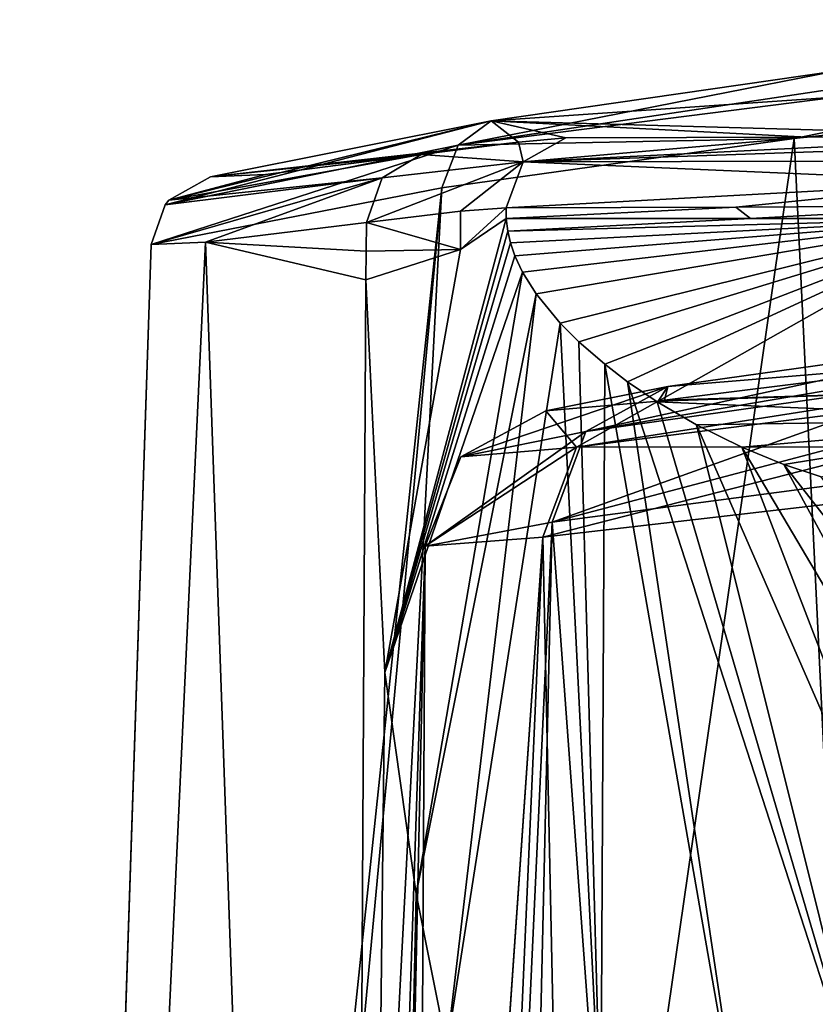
# Model space of a CAD drawing. Header units: millimetres. Extents: x -25 to 25, y -36 to 145.
# Tile 42 of 123: x -22 to -16, y 110 to 117. Entities that reach past the tile are written whole.
import ezdxf

# ---------------------------------------------------------------- set-up
doc = ezdxf.new("R2010")
doc.units = ezdxf.units.MM
doc.header["$LTSCALE"] = 65.185185
for name, color, linetype in [('1011', 7, 'CONTINUOUS'), ('469', 7, 'CONTINUOUS'), ('470', 7, 'CONTINUOUS'), ('471', 7, 'CONTINUOUS'), ('475', 7, 'CONTINUOUS'), ('478', 7, 'CONTINUOUS'), ('484', 7, 'CONTINUOUS'), ('485', 7, 'CONTINUOUS'), ('486', 7, 'CONTINUOUS'), ('487', 7, 'CONTINUOUS'), ('488', 7, 'CONTINUOUS'), ('489', 7, 'CONTINUOUS'), ('497', 7, 'CONTINUOUS'), ('498', 7, 'CONTINUOUS'), ('569', 7, 'CONTINUOUS'), ('570', 7, 'CONTINUOUS')]:
    doc.layers.add(name, color=color, linetype=linetype)

msp = doc.modelspace()

# ---------------------------------------------------------------- linework, layer by layer
at = {"layer": '1011', "linetype": 'CONTINUOUS'}
for points in [[(-14.7017, 114.7635, -10.3256), (-14.919, 114.6041, 10.5477), (-17.181, 114.4177, -5.4198), (-14.7017, 114.7635, -10.3256)], [(-17.181, 114.4177, -5.4198), (-14.919, 114.6041, 10.5477), (-17.2057, 114.3192, 5.6613), (-17.181, 114.4177, -5.4198)], [(-18.0423, 114.2459, 0.0093), (-17.181, 114.4177, -5.4198), (-17.2495, 114.314, 5.5151), (-18.0423, 114.2459, 0.0093)], [(-17.181, 114.4177, -5.4198), (-17.2057, 114.3192, 5.6613), (-17.2495, 114.314, 5.5151), (-17.181, 114.4177, -5.4198)]]:
    msp.add_3dface(points, dxfattribs=at)
at = {"layer": '469', "linetype": 'CONTINUOUS'}
for points in [[(-16.2916, 116.1637, -12.9281), (-12.9822, 116.5249, -16.2331), (-15.1665, 92.8892, -15.3428), (-16.2916, 116.1637, -12.9281)], [(-18.7744, 115.8168, -8.9752), (-16.2916, 116.1637, -12.9281), (-20.1508, 89.4738, -8.0185), (-18.7744, 115.8168, -8.9752)], [(-20.1508, 89.4738, -8.0185), (-16.2916, 116.1637, -12.9281), (-15.1665, 92.8892, -15.3428), (-20.1508, 89.4738, -8.0185)], [(-20.8227, 115.4176), (-18.7744, 115.8168, -8.9752), (-21.7498, 87.6047), (-20.8227, 115.4176)], [(-21.7498, 87.6047), (-18.7744, 115.8168, -8.9752), (-21.3614, 88.0986, -4.004), (-21.7498, 87.6047)], [(-21.3614, 88.0986, -4.004), (-18.7744, 115.8168, -8.9752), (-20.1508, 89.4738, -8.0185), (-21.3614, 88.0986, -4.004)]]:
    msp.add_3dface(points, dxfattribs=at)
at = {"layer": '470', "linetype": 'CONTINUOUS'}
for points in [[(-19.3049, 115.5725, 8.1397), (-20.4394, 115.4327, 4.1513), (-19.307, 115.3706, 8.1504), (-19.3049, 115.5725, 8.1397)], [(-20.8227, 115.4176), (-21.7498, 87.6047), (-21.7489, 87.6012, 0.217), (-20.8227, 115.4176)], [(-21.7457, 87.6, 0.4339), (-20.8227, 115.4176), (-21.7489, 87.6012, 0.217), (-21.7457, 87.6, 0.4339)], [(-21.7457, 87.6, 0.4339), (-19.4604, 87.6, 9.713), (-20.4394, 115.4327, 4.1513), (-21.7457, 87.6, 0.4339)], [(-20.8227, 115.4176), (-21.7457, 87.6, 0.4339), (-20.4394, 115.4327, 4.1513), (-20.8227, 115.4176)], [(-20.4394, 115.4327, 4.1513), (-19.4604, 87.6, 9.713), (-19.3091, 115.1681, 8.1611), (-20.4394, 115.4327, 4.1513)], [(-19.3091, 115.1681, 8.1611), (-19.307, 115.3706, 8.1504), (-20.4394, 115.4327, 4.1513), (-19.3091, 115.1681, 8.1611)], [(-19.3091, 115.1681, 8.1611), (-19.4604, 87.6, 9.713), (-19.1755, 112.4009, 8.7022), (-19.3091, 115.1681, 8.1611)], [(-19.1755, 112.4009, 8.7022), (-19.4604, 87.6, 9.713), (-18.956, 110.8406, 9.3109), (-19.1755, 112.4009, 8.7022)], [(-18.956, 110.8406, 9.3109), (-19.4604, 87.6, 9.713), (-18.74, 109.755, 9.8357), (-18.956, 110.8406, 9.3109)]]:
    msp.add_3dface(points, dxfattribs=at)
at = {"layer": '471', "linetype": 'CONTINUOUS'}
for points in [[(-18.3204, 115.675, 12.5993), (-18.32, 115.6, 12.6065), (-16.7013, 115.6816, 37.4152), (-18.3204, 115.675, 12.5993)], [(-18.32, 115.6, 12.6065), (-16.5987, 115.6, 38.9869), (-16.7013, 115.6816, 37.4152), (-18.32, 115.6, 12.6065)], [(-16.7013, 115.6816, 37.4152), (-16.5987, 115.6, 38.9869), (-14.9698, 115.6901, 63.9512), (-16.7013, 115.6816, 37.4152)], [(-16.5987, 115.6, 38.9869), (-14.9682, 115.6, 63.9766), (-14.9698, 115.6901, 63.9512), (-16.5987, 115.6, 38.9869)]]:
    msp.add_3dface(points, dxfattribs=at)
at = {"layer": '475', "linetype": 'CONTINUOUS'}
for points in [[(-14.5674, 116.1807, 63.9248), (-10.9785, 116.7999, 63.5249), (-18.4272, 116.2898, -8.6866), (-14.5674, 116.1807, 63.9248)], [(-18.4272, 116.2898, -8.6866), (-10.9785, 116.7999, 63.5249), (-16.0029, 116.6379, -12.5604), (-18.4272, 116.2898, -8.6866)], [(-20.406, 115.8939, 0.0058), (-18.2342, 116.1391, 10.2271), (-18.4272, 116.2898, -8.6866), (-20.406, 115.8939, 0.0058)], [(-14.5674, 116.1807, 63.9248), (-18.4272, 116.2898, -8.6866), (-16.2, 116.1743, 38.7627), (-14.5674, 116.1807, 63.9248)], [(-17.901, 116.1686, 12.5718), (-16.2, 116.1743, 38.7627), (-18.4272, 116.2898, -8.6866), (-17.901, 116.1686, 12.5718)], [(-18.2342, 116.1391, 10.2271), (-17.901, 116.1686, 12.5718), (-18.4272, 116.2898, -8.6866), (-18.2342, 116.1391, 10.2271)], [(-18.92, 116.0514, 7.9649), (-18.2342, 116.1391, 10.2271), (-20.406, 115.8939, 0.0058), (-18.92, 116.0514, 7.9649)], [(-20.0177, 115.9111, 4.1412), (-18.92, 116.0514, 7.9649), (-20.406, 115.8939, 0.0058), (-20.0177, 115.9111, 4.1412)]]:
    msp.add_3dface(points, dxfattribs=at)
at = {"layer": '478', "linetype": 'CONTINUOUS'}
for points in [[(-16.5987, 115.6, 38.9869), (-18.32, 115.6, 12.6065), (-18.3099, 115.5113, 12.7308), (-16.5987, 115.6, 38.9869)], [(-14.9682, 115.6, 63.9766), (-16.5987, 115.6, 38.9869), (-18.3099, 115.5113, 12.7308), (-14.9682, 115.6, 63.9766)], [(-18.2911, 115.4291, 12.9363), (-14.9682, 115.6, 63.9766), (-18.3099, 115.5113, 12.7308), (-18.2911, 115.4291, 12.9363)], [(-18.2598, 115.3375, 13.2623), (-14.9682, 115.6, 63.9766), (-18.2911, 115.4291, 12.9363), (-18.2598, 115.3375, 13.2623)], [(-18.2055, 115.2219, 13.8068), (-14.9682, 115.6, 63.9766), (-18.2598, 115.3375, 13.2623), (-18.2055, 115.2219, 13.8068)], [(-18.1106, 115.0704, 14.7188), (-14.9682, 115.6, 63.9766), (-18.2055, 115.2219, 13.8068), (-18.1106, 115.0704, 14.7188)], [(-17.9408, 114.8638, 16.2615), (-14.9682, 115.6, 63.9766), (-18.1106, 115.0704, 14.7188), (-17.9408, 114.8638, 16.2615)], [(-17.8082, 114.7313, 17.4008), (-14.9682, 115.6, 63.9766), (-17.9408, 114.8638, 16.2615), (-17.8082, 114.7313, 17.4008)], [(-17.6258, 114.5732, 18.8876), (-14.9682, 115.6, 63.9766), (-17.8082, 114.7313, 17.4008), (-17.6258, 114.5732, 18.8876)], [(-17.4648, 114.4504, 20.1308), (-14.9682, 115.6, 63.9766), (-17.6258, 114.5732, 18.8876), (-17.4648, 114.4504, 20.1308)], [(-17.2571, 114.3096, 21.6481), (-14.9682, 115.6, 63.9766), (-17.4648, 114.4504, 20.1308), (-17.2571, 114.3096, 21.6481)], [(-14.9682, 115.6, 63.9766), (-17.2571, 114.3096, 21.6481), (-14.3836, 114.1858, 63.9385), (-14.9682, 115.6, 63.9766)], [(-17.2571, 114.3096, 21.6481), (-16.9803, 114.1471, 23.5307), (-14.3836, 114.1858, 63.9385), (-17.2571, 114.3096, 21.6481)], [(-16.9803, 114.1471, 23.5307), (-16.6599, 113.9889, 25.5321), (-14.3836, 114.1858, 63.9385), (-16.9803, 114.1471, 23.5307)], [(-16.6599, 113.9889, 25.5321), (-16.3635, 113.8678, 27.2283), (-14.3836, 114.1858, 63.9385), (-16.6599, 113.9889, 25.5321)], [(-16.3635, 113.8678, 27.2283), (-16.0998, 113.7791, 28.62), (-14.3836, 114.1858, 63.9385), (-16.3635, 113.8678, 27.2283)]]:
    msp.add_3dface(points, dxfattribs=at)
at = {"layer": '484', "linetype": 'CONTINUOUS'}
for points in [[(-18.32, 115.6, 12.6065), (-19.1755, 112.4009, 8.7022), (-18.3099, 115.5113, 12.7308), (-18.32, 115.6, 12.6065)], [(-19.1755, 112.4009, 8.7022), (-18.32, 115.6, 12.6065), (-18.6433, 115.3815, 10.3459), (-19.1755, 112.4009, 8.7022)], [(-19.1755, 112.4009, 8.7022), (-18.2911, 115.4291, 12.9363), (-18.3099, 115.5113, 12.7308), (-19.1755, 112.4009, 8.7022)], [(-19.1755, 112.4009, 8.7022), (-18.2598, 115.3375, 13.2623), (-18.2911, 115.4291, 12.9363), (-19.1755, 112.4009, 8.7022)], [(-19.3091, 115.1681, 8.1611), (-19.1755, 112.4009, 8.7022), (-18.6433, 115.3815, 10.3459), (-19.3091, 115.1681, 8.1611)], [(-19.1755, 112.4009, 8.7022), (-18.2055, 115.2219, 13.8068), (-18.2598, 115.3375, 13.2623), (-19.1755, 112.4009, 8.7022)], [(-19.1755, 112.4009, 8.7022), (-18.956, 110.8406, 9.3109), (-18.2055, 115.2219, 13.8068), (-19.1755, 112.4009, 8.7022)], [(-18.956, 110.8406, 9.3109), (-18.1106, 115.0704, 14.7188), (-18.2055, 115.2219, 13.8068), (-18.956, 110.8406, 9.3109)], [(-18.956, 110.8406, 9.3109), (-18.74, 109.755, 9.8357), (-18.1106, 115.0704, 14.7188), (-18.956, 110.8406, 9.3109)], [(-18.74, 109.755, 9.8357), (-17.9408, 114.8638, 16.2615), (-18.1106, 115.0704, 14.7188), (-18.74, 109.755, 9.8357)], [(-17.9408, 114.8638, 16.2615), (-18.74, 109.755, 9.8357), (-17.6531, 109.1412, 12.1002), (-17.9408, 114.8638, 16.2615)], [(-17.8082, 114.7313, 17.4008), (-17.9408, 114.8638, 16.2615), (-17.6531, 109.1412, 12.1002), (-17.8082, 114.7313, 17.4008)], [(-17.6258, 114.5732, 18.8876), (-17.8082, 114.7313, 17.4008), (-17.6531, 109.1412, 12.1002), (-17.6258, 114.5732, 18.8876)], [(-16.6382, 108.9289, 14.2379), (-17.6258, 114.5732, 18.8876), (-17.6531, 109.1412, 12.1002), (-16.6382, 108.9289, 14.2379)], [(-17.4648, 114.4504, 20.1308), (-17.6258, 114.5732, 18.8876), (-16.6382, 108.9289, 14.2379), (-17.4648, 114.4504, 20.1308)], [(-17.2571, 114.3096, 21.6481), (-17.4648, 114.4504, 20.1308), (-15.6757, 108.925, 16.3013), (-17.2571, 114.3096, 21.6481)], [(-15.6757, 108.925, 16.3013), (-17.4648, 114.4504, 20.1308), (-16.6382, 108.9289, 14.2379), (-15.6757, 108.925, 16.3013)], [(-16.9803, 114.1471, 23.5307), (-17.2571, 114.3096, 21.6481), (-15.6757, 108.925, 16.3013), (-16.9803, 114.1471, 23.5307)], [(-16.6599, 113.9889, 25.5321), (-16.9803, 114.1471, 23.5307), (-14.769, 109.0815, 18.294), (-16.6599, 113.9889, 25.5321)], [(-14.769, 109.0815, 18.294), (-16.9803, 114.1471, 23.5307), (-15.6757, 108.925, 16.3013), (-14.769, 109.0815, 18.294)], [(-16.3635, 113.8678, 27.2283), (-16.6599, 113.9889, 25.5321), (-13.9311, 109.3767, 20.2086), (-16.3635, 113.8678, 27.2283)], [(-13.9311, 109.3767, 20.2086), (-16.6599, 113.9889, 25.5321), (-14.769, 109.0815, 18.294), (-13.9311, 109.3767, 20.2086)], [(-16.0998, 113.7791, 28.62), (-16.3635, 113.8678, 27.2283), (-13.1845, 109.7975, 22.0292), (-16.0998, 113.7791, 28.62)], [(-13.1845, 109.7975, 22.0292), (-16.3635, 113.8678, 27.2283), (-13.9311, 109.3767, 20.2086), (-13.1845, 109.7975, 22.0292)]]:
    msp.add_3dface(points, dxfattribs=at)
at = {"layer": '485', "linetype": 'CONTINUOUS'}
for points in [[(-18.6433, 115.3815, 10.3459), (-18.3204, 115.675, 12.5993), (-18.6438, 115.6527, 10.3252), (-18.6433, 115.3815, 10.3459)], [(-18.32, 115.6, 12.6065), (-18.3204, 115.675, 12.5993), (-18.6433, 115.3815, 10.3459), (-18.32, 115.6, 12.6065)], [(-19.3049, 115.5725, 8.1397), (-18.6433, 115.3815, 10.3459), (-18.6438, 115.6527, 10.3252), (-19.3049, 115.5725, 8.1397)], [(-19.3049, 115.5725, 8.1397), (-19.307, 115.3706, 8.1504), (-18.6433, 115.3815, 10.3459), (-19.3049, 115.5725, 8.1397)], [(-19.307, 115.3706, 8.1504), (-19.3091, 115.1681, 8.1611), (-18.6433, 115.3815, 10.3459), (-19.307, 115.3706, 8.1504)]]:
    msp.add_3dface(points, dxfattribs=at)
at = {"layer": '486', "linetype": 'CONTINUOUS'}
for points in [[(-16.0029, 116.6379, -12.5604), (-12.7614, 117.0017, -15.8053), (-18.6582, 116.1173, -8.9619), (-16.0029, 116.6379, -12.5604)], [(-12.7614, 117.0017, -15.8053), (-12.9061, 116.8482, -16.1238), (-18.6582, 116.1173, -8.9619), (-12.7614, 117.0017, -15.8053)], [(-12.9061, 116.8482, -16.1238), (-16.2916, 116.1637, -12.9281), (-18.6582, 116.1173, -8.9619), (-12.9061, 116.8482, -16.1238)], [(-12.9822, 116.5249, -16.2331), (-16.2916, 116.1637, -12.9281), (-12.9061, 116.8482, -16.1238), (-12.9822, 116.5249, -16.2331)], [(-18.4272, 116.2898, -8.6866), (-16.0029, 116.6379, -12.5604), (-18.6582, 116.1173, -8.9619), (-18.4272, 116.2898, -8.6866)], [(-18.4272, 116.2898, -8.6866), (-18.6582, 116.1173, -8.9619), (-20.7255, 115.6976, 0.0033), (-18.4272, 116.2898, -8.6866)], [(-18.4272, 116.2898, -8.6866), (-20.7255, 115.6976, 0.0033), (-20.6994, 115.7301, 0.0037), (-18.4272, 116.2898, -8.6866)], [(-20.406, 115.8939, 0.0058), (-18.4272, 116.2898, -8.6866), (-20.6994, 115.7301, 0.0037), (-20.406, 115.8939, 0.0058)], [(-16.2916, 116.1637, -12.9281), (-18.7744, 115.8168, -8.9752), (-18.6582, 116.1173, -8.9619), (-16.2916, 116.1637, -12.9281)], [(-18.7744, 115.8168, -8.9752), (-20.8227, 115.4176), (-18.6582, 116.1173, -8.9619), (-18.7744, 115.8168, -8.9752)], [(-18.6582, 116.1173, -8.9619), (-20.8227, 115.4176), (-20.7255, 115.6976, 0.0033), (-18.6582, 116.1173, -8.9619)]]:
    msp.add_3dface(points, dxfattribs=at)
at = {"layer": '487', "linetype": 'CONTINUOUS'}
for points in [[(-18.92, 116.0514, 7.9649), (-20.0177, 115.9111, 4.1412), (-20.6994, 115.7301, 0.0037), (-18.92, 116.0514, 7.9649)], [(-18.92, 116.0514, 7.9649), (-20.6994, 115.7301, 0.0037), (-19.1945, 115.8881, 8.0801), (-18.92, 116.0514, 7.9649)], [(-20.8227, 115.4176), (-20.4394, 115.4327, 4.1513), (-19.1945, 115.8881, 8.0801), (-20.8227, 115.4176)], [(-20.7255, 115.6976, 0.0033), (-20.8227, 115.4176), (-19.1945, 115.8881, 8.0801), (-20.7255, 115.6976, 0.0033)], [(-20.6994, 115.7301, 0.0037), (-20.7255, 115.6976, 0.0033), (-19.1945, 115.8881, 8.0801), (-20.6994, 115.7301, 0.0037)], [(-20.0177, 115.9111, 4.1412), (-20.406, 115.8939, 0.0058), (-20.6994, 115.7301, 0.0037), (-20.0177, 115.9111, 4.1412)], [(-20.4394, 115.4327, 4.1513), (-19.3049, 115.5725, 8.1397), (-19.1945, 115.8881, 8.0801), (-20.4394, 115.4327, 4.1513)]]:
    msp.add_3dface(points, dxfattribs=at)
at = {"layer": '488', "linetype": 'CONTINUOUS'}
for points in [[(-17.901, 116.1686, 12.5718), (-18.2342, 116.1391, 10.2271), (-18.2014, 115.9992, 12.5915), (-17.901, 116.1686, 12.5718)], [(-18.2342, 116.1391, 10.2271), (-18.92, 116.0514, 7.9649), (-18.2014, 115.9992, 12.5915), (-18.2342, 116.1391, 10.2271)], [(-18.92, 116.0514, 7.9649), (-19.1945, 115.8881, 8.0801), (-18.2014, 115.9992, 12.5915), (-18.92, 116.0514, 7.9649)], [(-19.3049, 115.5725, 8.1397), (-18.6438, 115.6527, 10.3252), (-18.2014, 115.9992, 12.5915), (-19.3049, 115.5725, 8.1397)], [(-19.1945, 115.8881, 8.0801), (-19.3049, 115.5725, 8.1397), (-18.2014, 115.9992, 12.5915), (-19.1945, 115.8881, 8.0801)], [(-18.6438, 115.6527, 10.3252), (-18.3204, 115.675, 12.5993), (-18.2014, 115.9992, 12.5915), (-18.6438, 115.6527, 10.3252)]]:
    msp.add_3dface(points, dxfattribs=at)
at = {"layer": '489', "linetype": 'CONTINUOUS'}
for points in [[(-14.5674, 116.1807, 63.9248), (-16.2, 116.1743, 38.7627), (-18.2014, 115.9992, 12.5915), (-14.5674, 116.1807, 63.9248)], [(-14.5674, 116.1807, 63.9248), (-18.2014, 115.9992, 12.5915), (-14.7269, 116.1193, 63.9352), (-14.5674, 116.1807, 63.9248)], [(-16.2, 116.1743, 38.7627), (-17.901, 116.1686, 12.5718), (-18.2014, 115.9992, 12.5915), (-16.2, 116.1743, 38.7627)], [(-14.7269, 116.1193, 63.9352), (-18.2014, 115.9992, 12.5915), (-14.8563, 116.0076, 63.9437), (-14.7269, 116.1193, 63.9352)], [(-18.2014, 115.9992, 12.5915), (-18.3204, 115.675, 12.5993), (-14.9406, 115.8587, 63.9493), (-18.2014, 115.9992, 12.5915)], [(-14.8563, 116.0076, 63.9437), (-18.2014, 115.9992, 12.5915), (-14.9406, 115.8587, 63.9493), (-14.8563, 116.0076, 63.9437)], [(-18.3204, 115.675, 12.5993), (-16.7013, 115.6816, 37.4152), (-14.9406, 115.8587, 63.9493), (-18.3204, 115.675, 12.5993)], [(-14.9698, 115.6901, 63.9512), (-14.9406, 115.8587, 63.9493), (-16.7013, 115.6816, 37.4152), (-14.9698, 115.6901, 63.9512)]]:
    msp.add_3dface(points, dxfattribs=at)
at = {"layer": '497', "linetype": 'CONTINUOUS'}
for points in [[(-15.4039, 113.8033, -10.9088), (-17.9963, 113.4605, -5.7311), (-16.5862, 94.2309, -10.307), (-15.4039, 113.8033, -10.9088)], [(-15.4039, 113.8033, -10.9088), (-16.5862, 94.2309, -10.307), (-15.3998, 113.3291, -10.9419), (-15.4039, 113.8033, -10.9088)], [(-17.9963, 113.4605, -5.7311), (-18.8925, 113.2904), (-19.0154, 91.4209, -4.8395), (-17.9963, 113.4605, -5.7311)], [(-18.4864, 92.2292, -6.4961), (-17.9963, 113.4605, -5.7311), (-19.0154, 91.4209, -4.8395), (-18.4864, 92.2292, -6.4961)], [(-16.5862, 94.2309, -10.307), (-17.9963, 113.4605, -5.7311), (-18.4864, 92.2292, -6.4961), (-16.5862, 94.2309, -10.307)], [(-15.3956, 112.854, -10.9751), (-15.3998, 113.3291, -10.9419), (-16.5862, 94.2309, -10.307), (-15.3956, 112.854, -10.9751)], [(-18.8925, 113.2904), (-19.6563, 90.3772), (-19.3768, 90.8605, -3.2061), (-18.8925, 113.2904)], [(-19.0154, 91.4209, -4.8395), (-18.8925, 113.2904), (-19.3768, 90.8605, -3.2061), (-19.0154, 91.4209, -4.8395)], [(-13.9963, 95.9172, -13.537), (-15.3956, 112.854, -10.9751), (-16.5862, 94.2309, -10.307), (-13.9963, 95.9172, -13.537)]]:
    msp.add_3dface(points, dxfattribs=at)
at = {"layer": '498', "linetype": 'CONTINUOUS'}
for points in [[(-15.625, 113.6361, 11.0845), (-17.5745, 90.3897, 8.8442), (-18.062, 113.3555, 5.782), (-15.625, 113.6361, 11.0845)], [(-15.6179, 113.1665, 11.1153), (-17.5745, 90.3897, 8.8442), (-15.625, 113.6361, 11.0845), (-15.6179, 113.1665, 11.1153)], [(-19.6563, 90.3772), (-18.8925, 113.2904), (-18.062, 113.3555, 5.782), (-19.6563, 90.3772)], [(-19.6563, 90.3772), (-18.062, 113.3555, 5.782), (-19.6563, 90.3768, 0.0128), (-19.6563, 90.3772)], [(-19.6552, 90.3727, 0.2185), (-19.6563, 90.3765, 0.0256), (-18.062, 113.3555, 5.782), (-19.6552, 90.3727, 0.2185)], [(-18.062, 113.3555, 5.782), (-19.6563, 90.3765, 0.0256), (-19.6563, 90.3768, 0.0128), (-18.062, 113.3555, 5.782)], [(-19.6522, 90.3718, 0.4103), (-19.6552, 90.3727, 0.2185), (-18.062, 113.3555, 5.782), (-19.6522, 90.3718, 0.4103)], [(-19.0779, 90.3768, 4.7519), (-19.6522, 90.3718, 0.4103), (-18.062, 113.3555, 5.782), (-19.0779, 90.3768, 4.7519)], [(-17.5745, 90.3897, 8.8442), (-19.0779, 90.3768, 4.7519), (-18.062, 113.3555, 5.782), (-17.5745, 90.3897, 8.8442)], [(-15.6108, 112.6966, 11.1461), (-17.5745, 90.3897, 8.8442), (-15.6179, 113.1665, 11.1153), (-15.6108, 112.6966, 11.1461)], [(-15.5116, 111.9438, 11.3269), (-17.5745, 90.3897, 8.8442), (-15.6108, 112.6966, 11.1461), (-15.5116, 111.9438, 11.3269)], [(-15.2311, 111.29, 11.7585), (-17.5745, 90.3897, 8.8442), (-15.5116, 111.9438, 11.3269), (-15.2311, 111.29, 11.7585)], [(-14.7907, 110.8679, 12.3683), (-17.5745, 90.3897, 8.8442), (-15.2311, 111.29, 11.7585), (-14.7907, 110.8679, 12.3683)], [(-15.1985, 90.4082, 12.5225), (-17.5745, 90.3897, 8.8442), (-14.7907, 110.8679, 12.3683), (-15.1985, 90.4082, 12.5225)]]:
    msp.add_3dface(points, dxfattribs=at)
at = {"layer": '569', "linetype": 'CONTINUOUS'}
for points in [[(-15.1327, 114.5453, -10.6513), (-14.7017, 114.7635, -10.3256), (-17.7588, 114.0991, -5.6217), (-15.1327, 114.5453, -10.6513)], [(-14.7017, 114.7635, -10.3256), (-17.181, 114.4177, -5.4198), (-17.7588, 114.0991, -5.6217), (-14.7017, 114.7635, -10.3256)], [(-15.2039, 114.4614, -10.7093), (-15.1327, 114.5453, -10.6513), (-17.7588, 114.0991, -5.6217), (-15.2039, 114.4614, -10.7093)], [(-17.9963, 113.4605, -5.7311), (-15.3547, 114.1583, -10.8429), (-15.2039, 114.4614, -10.7093), (-17.9963, 113.4605, -5.7311)], [(-17.9963, 113.4605, -5.7311), (-15.2039, 114.4614, -10.7093), (-17.7588, 114.0991, -5.6217), (-17.9963, 113.4605, -5.7311)], [(-18.0423, 114.2459, 0.0093), (-18.6402, 113.9218, 0.0061), (-17.181, 114.4177, -5.4198), (-18.0423, 114.2459, 0.0093)], [(-17.181, 114.4177, -5.4198), (-18.6402, 113.9218, 0.0061), (-17.7588, 114.0991, -5.6217), (-17.181, 114.4177, -5.4198)], [(-17.9963, 113.4605, -5.7311), (-15.4039, 113.8033, -10.9088), (-15.3547, 114.1583, -10.8429), (-17.9963, 113.4605, -5.7311)], [(-18.8925, 113.2904), (-17.9963, 113.4605, -5.7311), (-17.7588, 114.0991, -5.6217), (-18.8925, 113.2904)], [(-18.6402, 113.9218, 0.0061), (-18.8925, 113.2904), (-17.7588, 114.0991, -5.6217), (-18.6402, 113.9218, 0.0061)]]:
    msp.add_3dface(points, dxfattribs=at)
at = {"layer": '570', "linetype": 'CONTINUOUS'}
for points in [[(-14.919, 114.6041, 10.5477), (-15.3544, 114.3758, 10.8492), (-17.2057, 114.3192, 5.6613), (-14.919, 114.6041, 10.5477)], [(-15.3544, 114.3758, 10.8492), (-15.4229, 114.2951, 10.9003), (-17.8252, 113.9899, 5.6902), (-15.3544, 114.3758, 10.8492)], [(-17.2495, 114.314, 5.5151), (-15.3544, 114.3758, 10.8492), (-17.8252, 113.9899, 5.6902), (-17.2495, 114.314, 5.5151)], [(-17.2057, 114.3192, 5.6613), (-15.3544, 114.3758, 10.8492), (-17.2495, 114.314, 5.5151), (-17.2057, 114.3192, 5.6613)], [(-18.0423, 114.2459, 0.0093), (-17.2495, 114.314, 5.5151), (-17.8252, 113.9899, 5.6902), (-18.0423, 114.2459, 0.0093)], [(-15.4229, 114.2951, 10.9003), (-15.5756, 113.9915, 11.0239), (-17.8252, 113.9899, 5.6902), (-15.4229, 114.2951, 10.9003)], [(-18.6402, 113.9218, 0.0061), (-18.0423, 114.2459, 0.0093), (-17.8252, 113.9899, 5.6902), (-18.6402, 113.9218, 0.0061)], [(-18.062, 113.3555, 5.782), (-18.8925, 113.2904), (-17.8252, 113.9899, 5.6902), (-18.062, 113.3555, 5.782)], [(-18.8925, 113.2904), (-18.6402, 113.9218, 0.0061), (-17.8252, 113.9899, 5.6902), (-18.8925, 113.2904)], [(-15.625, 113.6361, 11.0845), (-18.062, 113.3555, 5.782), (-15.5756, 113.9915, 11.0239), (-15.625, 113.6361, 11.0845)], [(-15.5756, 113.9915, 11.0239), (-18.062, 113.3555, 5.782), (-17.8252, 113.9899, 5.6902), (-15.5756, 113.9915, 11.0239)]]:
    msp.add_3dface(points, dxfattribs=at)

doc.saveas('drawing.dxf')
